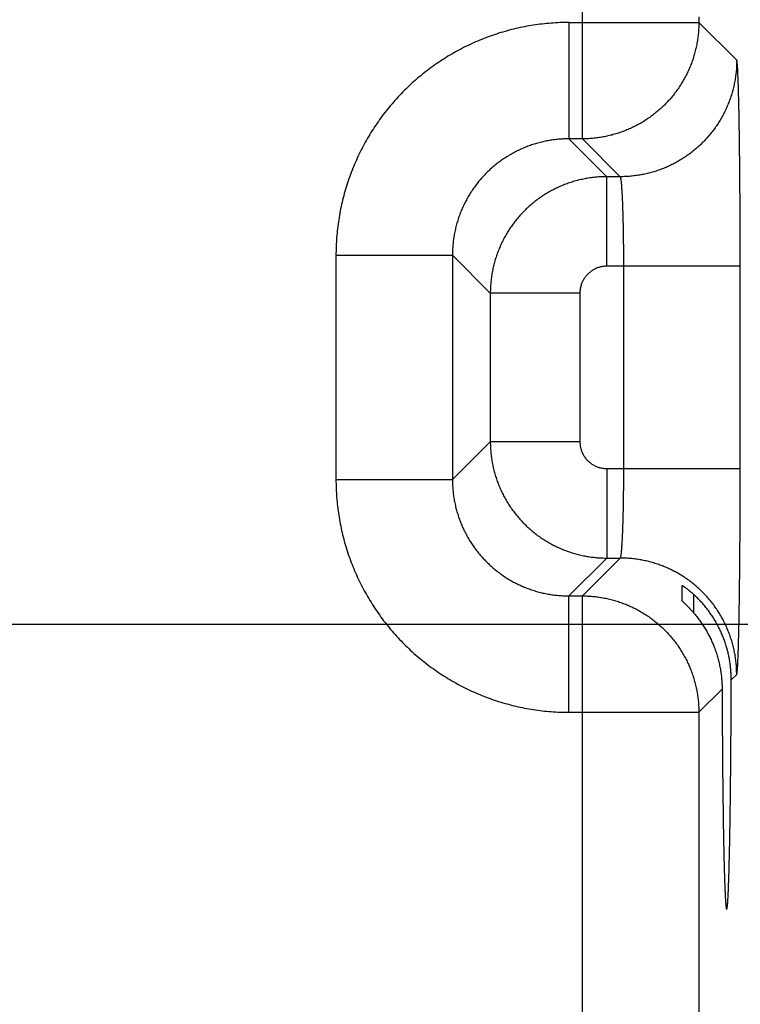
# Model space of a CAD drawing. Header units: inches. Extents: x 0 to 34, y 0 to 22.
# Tile 52 of 80: x 17.968 to 18.451, y 15.897 to 16.557. Entities that reach past the tile are written whole.
import ezdxf

# ---------------------------------------------------------------- set-up
doc = ezdxf.new("R2010")
doc.units = ezdxf.units.IN
doc.header["$LTSCALE"] = 1.87
doc.header["$MEASUREMENT"] = 0
doc.layers.get('0').update_dxf_attribs({"linetype": 'CONTINUOUS'})
doc.layers.add('DIMENSIONS', color=7, linetype='CONTINUOUS')
doc.styles.get("Standard").update_dxf_attribs({"font": 'txt', "width": 0.8})
doc.dimstyles.new('DIMSTYLE_1', dxfattribs={"dimtxt": 0.125, "dimasz": 0.18, "dimexe": 0.18, "dimexo": 0.0625, "dimgap": 0.09, "dimtad": 0, "dimtih": 1, "dimtoh": 1, "dimdec": 3, "dimzin": 4, "dimdsep": 46, "dimtxsty": 'STANDARD', "dimblk": '_FILLED', "dimblk1": '_FILLED', "dimblk2": '_FILLED', "dimcen": 0.09, "dimadec": 0, "dimazin": 0, "dimtp": 0.01, "dimtm": 0.01, "dimtfac": 1, "dimtdec": 3, "dimtofl": 0, "dimtmove": 0, "dimatfit": 3, "dimldrblk": '_FILLED', "dimfxl": 1, "dimtolj": 1, "dimtzin": 4, "dimarcsym": 0})

# ---------------------------------------------------------------- blocks, each defined once
blk = doc.blocks.new('*D4')
at = {"layer": 'DIMENSIONS', "color": 2, "linetype": 'CONTINUOUS'}
blk.add_line((17.71474, 16.15208), (19.28487, 16.15208), dxfattribs=at)
at = {"layer": 'DIMENSIONS', "color": 2, "linetype": 'CONTINUOUS', "width": 0.8}
for s, p in [('[', (19.87237, 16.08958)), (']', (20.47237, 16.08958)), ('.739', (19.34737, 16.08958)), ('18.77', (19.97237, 16.08958))]:
    blk.add_text(s, height=0.125, dxfattribs=at).set_placement(p)
blk = doc.blocks.new('_FILLED')
at = {"color": 0, "linetype": 'BYBLOCK'}
blk.add_solid([(0, 0), (-1, 0.1736), (-1, -0.1736)], dxfattribs=at)
blk = doc.blocks.new('*D5')
at = {"layer": 'DIMENSIONS', "color": 2, "linetype": 'CONTINUOUS'}
blk.add_line((17.71474, 15.22208), (19.28459, 15.22208), dxfattribs=at)
at = {"layer": 'DIMENSIONS', "color": 2, "linetype": 'CONTINUOUS', "width": 0.8}
for s, p in [('[', (19.97209, 15.15958)), (']', (20.57209, 15.15958)), ('1.669', (19.34709, 15.15958)), ('42.39', (20.07209, 15.15958))]:
    blk.add_text(s, height=0.125, dxfattribs=at).set_placement(p)
blk = doc.blocks.new('*D6')
at = {"layer": 'DIMENSIONS', "color": 2, "linetype": 'CONTINUOUS'}
blk.add_line((17.71474, 14.29208), (19.2843, 14.29208), dxfattribs=at)
at = {"layer": 'DIMENSIONS', "color": 2, "linetype": 'CONTINUOUS', "width": 0.8}
for s, p in [('[', (19.9718, 14.22958)), (']', (20.5718, 14.22958)), ('2.599', (19.3468, 14.22958)), ('66.01', (20.0718, 14.22958))]:
    blk.add_text(s, height=0.125, dxfattribs=at).set_placement(p)
blk = doc.blocks.new('*D7')
at = {"layer": 'DIMENSIONS', "color": 2, "linetype": 'CONTINUOUS'}
blk.add_line((17.71474, 13.36208), (19.28402, 13.36208), dxfattribs=at)
at = {"layer": 'DIMENSIONS', "color": 2, "linetype": 'CONTINUOUS', "width": 0.8}
for s, p in [('[', (19.97152, 13.29958)), (']', (20.57152, 13.29958)), ('3.529', (19.34652, 13.29958)), ('89.64', (20.07152, 13.29958))]:
    blk.add_text(s, height=0.125, dxfattribs=at).set_placement(p)
blk = doc.blocks.new('*D8')
at = {"layer": 'DIMENSIONS', "color": 2, "linetype": 'CONTINUOUS'}
blk.add_line((18.03939, 12.68508), (19.28381, 12.68508), dxfattribs=at)
at = {"layer": 'DIMENSIONS', "color": 2, "linetype": 'CONTINUOUS', "width": 0.8}
for s, p in [('[', (19.97131, 12.62258)), (']', (20.67131, 12.62258)), ('4.206', (19.34631, 12.62258)), ('106.83', (20.07131, 12.62258))]:
    blk.add_text(s, height=0.125, dxfattribs=at).set_placement(p)

msp = doc.modelspace()

# ---------------------------------------------------------------- linework, layer by layer
at = {"color": 7, "linetype": 'CONTINUOUS'}
for p, q in [((18.34516, 16.47723), (18.34516, 16.63694)), ((18.33613, 16.55521), (18.33613, 16.47723)), ((18.33613, 16.55521), (18.42314, 16.55521)), ((18.42314, 16.55895), (18.42314, 16.55521)), ((18.44851, 16.52985), (18.42314, 16.55521)), ((18.34516, 16.47723), (18.33613, 16.47723)), ((18.33613, 16.47723), (18.3615, 16.45186)), ((18.37053, 16.45186), (18.34516, 16.47723)), ((18.3615, 16.39187), (18.3615, 16.45186)), ((18.37053, 16.45186), (18.3615, 16.45186)), ((18.18016, 16.39924), (18.18016, 16.24893)), ((18.18016, 16.39924), (18.25814, 16.39924)), ((18.25814, 16.39924), (18.25814, 16.24893)), ((18.25814, 16.39924), (18.28351, 16.37387)), ((18.45088, 16.39187), (18.3615, 16.39187)), ((18.37289, 16.2563), (18.37289, 16.39187)), ((18.45088, 16.2563), (18.45088, 16.39187)), ((18.28351, 16.37387), (18.28351, 16.2743)), ((18.3435, 16.37387), (18.28351, 16.37387)), ((18.3435, 16.37387), (18.3435, 16.2743)), ((18.25814, 16.24893), (18.28351, 16.2743)), ((18.3435, 16.2743), (18.28351, 16.2743)), ((18.3615, 16.2563), (18.3615, 16.19631)), ((18.3615, 16.2563), (18.45088, 16.2563)), ((18.18016, 16.24893), (18.25814, 16.24893)), ((18.33613, 16.17094), (18.3615, 16.19631)), ((18.34516, 16.17094), (18.37053, 16.19631)), ((18.3615, 16.19631), (18.37053, 16.19631)), ((18.41192, 16.16769), (18.41192, 16.17798)), ((18.41966, 16.17201), (18.41966, 16.15964)), ((18.33613, 16.09295), (18.33613, 16.17094)), ((18.33613, 16.17094), (18.34516, 16.17094)), ((18.34516, 15.54723), (18.34516, 16.17094)), ((18.44486, 16.11466), (18.44851, 16.11832)), ((18.42314, 16.09295), (18.43875, 16.10855)), ((18.33613, 16.09295), (18.42314, 16.09295)), ((18.42314, 16.09295), (18.42314, 15.62521))]:
    msp.add_line(p, q, dxfattribs=at)
for points, knots in [([(18.33613, 16.55521), (18.33414, 16.55521), (18.33016, 16.55514), (18.32419, 16.55479), (18.31824, 16.55422), (18.31231, 16.55342), (18.30642, 16.5524), (18.30058, 16.55115), (18.29479, 16.54968), (18.28905, 16.54798), (18.28339, 16.54607), (18.2778, 16.54394), (18.2723, 16.5416), (18.26689, 16.53905), (18.26158, 16.53629), (18.25639, 16.53334), (18.25131, 16.53018), (18.24636, 16.52684), (18.24154, 16.52331), (18.23686, 16.5196), (18.23232, 16.5157), (18.22793, 16.51164), (18.22371, 16.50742), (18.21965, 16.50303), (18.21576, 16.49849), (18.21204, 16.49381), (18.20851, 16.48899), (18.20517, 16.48403), (18.20202, 16.47895), (18.19906, 16.47375), (18.19631, 16.46845), (18.19376, 16.46304), (18.19142, 16.45754), (18.18929, 16.45195), (18.18738, 16.44628), (18.18569, 16.44055), (18.18421, 16.43476), (18.18297, 16.42891), (18.18194, 16.42302), (18.18114, 16.4171), (18.18057, 16.41115), (18.18023, 16.4052), (18.18016, 16.40122), (18.18016, 16.39924)], [0, 0, 0, 0, 0.024385, 0.048782, 0.073183, 0.097584, 0.121978, 0.146366, 0.170753, 0.195142, 0.219541, 0.243952, 0.268362, 0.292759, 0.317145, 0.34153, 0.36592, 0.390311, 0.4147, 0.439087, 0.463472, 0.48786, 0.512255, 0.536655, 0.561049, 0.585432, 0.609818, 0.634218, 0.658621, 0.683012, 0.707393, 0.731782, 0.756188, 0.780599, 0.805004, 0.829401, 0.853789, 0.878175, 0.902566, 0.926961, 0.951343, 0.975695, 1, 1, 1, 1]), ([(18.42314, 16.55521), (18.42314, 16.55405), (18.42309, 16.55171), (18.42285, 16.54822), (18.42246, 16.54474), (18.42191, 16.54129), (18.42121, 16.53786), (18.42035, 16.53446), (18.41935, 16.53111), (18.41819, 16.5278), (18.41688, 16.52456), (18.41544, 16.52137), (18.41385, 16.51825), (18.41212, 16.5152), (18.41025, 16.51224), (18.40826, 16.50936), (18.40614, 16.50658), (18.40389, 16.50389), (18.40153, 16.50131), (18.39906, 16.49883), (18.39647, 16.49647), (18.39378, 16.49422), (18.391, 16.4921), (18.38812, 16.49011), (18.38516, 16.48825), (18.38211, 16.48652), (18.37899, 16.48493), (18.3758, 16.48348), (18.37256, 16.48218), (18.36925, 16.48102), (18.3659, 16.48001), (18.3625, 16.47916), (18.35907, 16.47846), (18.35562, 16.47791), (18.35214, 16.47752), (18.34865, 16.47728), (18.34632, 16.47723), (18.34516, 16.47723)], [0, 0, 0, 0, 0.028572, 0.057143, 0.085716, 0.114289, 0.142862, 0.171435, 0.200009, 0.228583, 0.257158, 0.285732, 0.314307, 0.342882, 0.371457, 0.400033, 0.428608, 0.457184, 0.485759, 0.514335, 0.542911, 0.571486, 0.600061, 0.628636, 0.65721, 0.685786, 0.714361, 0.742935, 0.771508, 0.80008, 0.828652, 0.857229, 0.885804, 0.914368, 0.942921, 0.971462, 1, 1, 1, 1]), ([(18.44851, 16.52985), (18.44851, 16.52868), (18.44846, 16.52635), (18.44822, 16.52285), (18.44783, 16.51938), (18.44728, 16.51592), (18.44658, 16.51249), (18.44572, 16.50909), (18.44472, 16.50574), (18.44356, 16.50244), (18.44226, 16.49919), (18.44081, 16.496), (18.43922, 16.49288), (18.43749, 16.48984), (18.43563, 16.48687), (18.43363, 16.484), (18.43151, 16.48121), (18.42927, 16.47852), (18.42691, 16.47594), (18.42443, 16.47347), (18.42185, 16.4711), (18.41916, 16.46886), (18.41637, 16.46674), (18.4135, 16.46474), (18.41053, 16.46288), (18.40749, 16.46115), (18.40437, 16.45956), (18.40118, 16.45812), (18.39793, 16.45681), (18.39463, 16.45566), (18.39128, 16.45465), (18.38788, 16.45379), (18.38445, 16.45309), (18.381, 16.45254), (18.37752, 16.45215), (18.37403, 16.45191), (18.37169, 16.45186), (18.37053, 16.45186)], [0, 0, 0, 0, 0.028569, 0.057138, 0.085708, 0.114278, 0.142849, 0.17142, 0.199991, 0.228563, 0.257135, 0.285707, 0.314279, 0.342852, 0.371424, 0.399997, 0.42857, 0.457143, 0.485716, 0.514289, 0.542862, 0.571435, 0.600008, 0.628581, 0.657153, 0.685725, 0.714297, 0.742869, 0.771441, 0.800012, 0.828583, 0.857153, 0.885723, 0.914293, 0.942862, 0.971431, 1, 1, 1, 1]), ([(18.45088, 16.39187), (18.45088, 16.39364), (18.45088, 16.3972), (18.45087, 16.40253), (18.45087, 16.40786), (18.45085, 16.41316), (18.45084, 16.41844), (18.45082, 16.42367), (18.45079, 16.42886), (18.45077, 16.43399), (18.45074, 16.43906), (18.4507, 16.44406), (18.45067, 16.44898), (18.45063, 16.45381), (18.45058, 16.45855), (18.45053, 16.46319), (18.45049, 16.46772), (18.45043, 16.47213), (18.45038, 16.47643), (18.45032, 16.4806), (18.45026, 16.48463), (18.45019, 16.48853), (18.45013, 16.49228), (18.45006, 16.49587), (18.44998, 16.49931), (18.44991, 16.50259), (18.44983, 16.5057), (18.44976, 16.50864), (18.44968, 16.5114), (18.4496, 16.51399), (18.44951, 16.51638), (18.44943, 16.51859), (18.44934, 16.52061), (18.44925, 16.52244), (18.44917, 16.52407), (18.44908, 16.5255), (18.44899, 16.52672), (18.4489, 16.52775), (18.44881, 16.52856), (18.44872, 16.52918), (18.44863, 16.52958), (18.44857, 16.52979), (18.44851, 16.52985)], [0, 0, 0, 0, 0.038639, 0.0773, 0.115898, 0.154348, 0.19257, 0.230494, 0.268073, 0.305267, 0.342015, 0.378249, 0.413904, 0.448929, 0.483272, 0.516885, 0.549721, 0.581733, 0.61287, 0.64308, 0.672317, 0.700542, 0.727716, 0.753794, 0.778732, 0.802491, 0.825039, 0.846347, 0.866381, 0.885106, 0.902493, 0.918521, 0.933173, 0.946421, 0.95824, 0.96861, 0.977521, 0.984966, 0.990934, 0.995418, 0.998422, 1, 1, 1, 1]), ([(18.33613, 16.47723), (18.33497, 16.47723), (18.33263, 16.47718), (18.32913, 16.47694), (18.32565, 16.47655), (18.32219, 16.476), (18.31875, 16.4753), (18.31536, 16.47444), (18.312, 16.47344), (18.30869, 16.47228), (18.30545, 16.47098), (18.30226, 16.46953), (18.29914, 16.46794), (18.2961, 16.46621), (18.29314, 16.46435), (18.29027, 16.46236), (18.28748, 16.46025), (18.2848, 16.45801), (18.28222, 16.45565), (18.27975, 16.45318), (18.27739, 16.45059), (18.27514, 16.44791), (18.27302, 16.44512), (18.27103, 16.44225), (18.26916, 16.43928), (18.26744, 16.43624), (18.26585, 16.43312), (18.2644, 16.42993), (18.26309, 16.42668), (18.26194, 16.42337), (18.26093, 16.42001), (18.26007, 16.41662), (18.25937, 16.41318), (18.25882, 16.40972), (18.25843, 16.40624), (18.2582, 16.40274), (18.25814, 16.40041), (18.25814, 16.39924)], [0, 0, 0, 0, 0.028597, 0.057199, 0.085802, 0.114402, 0.142998, 0.17159, 0.200176, 0.228755, 0.257326, 0.285887, 0.314437, 0.342976, 0.371504, 0.400026, 0.428546, 0.457068, 0.485595, 0.514129, 0.542671, 0.571222, 0.599782, 0.628349, 0.656921, 0.685497, 0.714075, 0.742656, 0.77124, 0.799827, 0.828415, 0.857005, 0.885598, 0.914193, 0.942793, 0.971395, 1, 1, 1, 1]), ([(18.3615, 16.45186), (18.36033, 16.45186), (18.358, 16.4518), (18.35451, 16.45157), (18.35103, 16.45117), (18.34757, 16.45063), (18.34414, 16.44992), (18.34074, 16.44907), (18.33739, 16.44806), (18.33408, 16.4469), (18.33083, 16.4456), (18.32764, 16.44415), (18.32453, 16.44256), (18.32148, 16.44083), (18.31852, 16.43897), (18.31565, 16.43697), (18.31286, 16.43485), (18.31018, 16.43261), (18.3076, 16.43025), (18.30512, 16.42778), (18.30276, 16.42519), (18.30052, 16.42251), (18.29839, 16.41972), (18.2964, 16.41684), (18.29454, 16.41388), (18.29281, 16.41083), (18.29122, 16.40771), (18.28977, 16.40452), (18.28846, 16.40127), (18.28731, 16.39797), (18.2863, 16.39461), (18.28545, 16.39122), (18.28474, 16.38779), (18.2842, 16.38433), (18.2838, 16.38086), (18.28357, 16.37737), (18.28351, 16.37503), (18.28351, 16.37387)], [0, 0, 0, 0, 0.028586, 0.057172, 0.085755, 0.114336, 0.142917, 0.1715, 0.20008, 0.228659, 0.257242, 0.285826, 0.3144, 0.342955, 0.371499, 0.400043, 0.428595, 0.457154, 0.485719, 0.514281, 0.542843, 0.571412, 0.599992, 0.628575, 0.657154, 0.685735, 0.714322, 0.74291, 0.77149, 0.800066, 0.828644, 0.857223, 0.885791, 0.914345, 0.942893, 0.971443, 1, 1, 1, 1]), ([(18.37289, 16.39187), (18.37289, 16.39284), (18.37289, 16.39477), (18.37288, 16.39768), (18.37287, 16.40056), (18.37285, 16.40343), (18.37282, 16.40627), (18.37279, 16.40907), (18.37276, 16.41184), (18.37271, 16.41456), (18.37267, 16.41723), (18.37262, 16.41983), (18.37256, 16.42237), (18.3725, 16.42484), (18.37243, 16.42723), (18.37236, 16.42954), (18.37228, 16.43175), (18.37221, 16.43388), (18.37212, 16.4359), (18.37203, 16.43782), (18.37194, 16.43964), (18.37185, 16.44134), (18.37175, 16.44292), (18.37165, 16.44439), (18.37155, 16.44573), (18.37144, 16.44695), (18.37133, 16.44803), (18.37122, 16.44898), (18.37111, 16.4498), (18.371, 16.45048), (18.37089, 16.45103), (18.37078, 16.45143), (18.37067, 16.4517), (18.37058, 16.45183), (18.37053, 16.45186)], [0, 0, 0, 0, 0.048389, 0.096657, 0.144691, 0.192381, 0.23962, 0.286302, 0.33232, 0.37757, 0.421943, 0.465325, 0.507605, 0.548675, 0.588436, 0.62681, 0.663723, 0.699086, 0.732815, 0.764822, 0.795029, 0.823375, 0.849802, 0.874244, 0.896638, 0.916927, 0.935064, 0.95101, 0.964734, 0.976214, 0.985439, 0.992415, 0.997194, 1, 1, 1, 1]), ([(18.3615, 16.39187), (18.36111, 16.39187), (18.36033, 16.39184), (18.35917, 16.39173), (18.35801, 16.39154), (18.35686, 16.39127), (18.35573, 16.39093), (18.35462, 16.39051), (18.35355, 16.39003), (18.35251, 16.38947), (18.3515, 16.38885), (18.35054, 16.38816), (18.34963, 16.38741), (18.34877, 16.38661), (18.34796, 16.38574), (18.34721, 16.38483), (18.34653, 16.38387), (18.3459, 16.38287), (18.34535, 16.38183), (18.34486, 16.38075), (18.34444, 16.37965), (18.3441, 16.37852), (18.34383, 16.37737), (18.34364, 16.3762), (18.34353, 16.37504), (18.3435, 16.37426), (18.3435, 16.37387)], [0, 0, 0, 0, 0.041209, 0.082654, 0.124271, 0.165999, 0.207783, 0.249565, 0.291302, 0.333007, 0.374707, 0.416423, 0.458157, 0.499901, 0.541649, 0.583392, 0.625119, 0.666826, 0.70854, 0.750291, 0.792097, 0.833909, 0.875666, 0.917308, 0.958775, 1, 1, 1, 1]), ([(18.28351, 16.2743), (18.28351, 16.27313), (18.28357, 16.27079), (18.2838, 16.2673), (18.2842, 16.26382), (18.28475, 16.26036), (18.28545, 16.25693), (18.28631, 16.25354), (18.28731, 16.25018), (18.28847, 16.24688), (18.28978, 16.24363), (18.29123, 16.24044), (18.29282, 16.23732), (18.29454, 16.23428), (18.2964, 16.23132), (18.2984, 16.22844), (18.30052, 16.22566), (18.30276, 16.22297), (18.30512, 16.22039), (18.3076, 16.21791), (18.31018, 16.21555), (18.31287, 16.21331), (18.31565, 16.21119), (18.31853, 16.20919), (18.32149, 16.20733), (18.32454, 16.2056), (18.32766, 16.20401), (18.33085, 16.20256), (18.3341, 16.20126), (18.3374, 16.2001), (18.34076, 16.1991), (18.34415, 16.19824), (18.34758, 16.19754), (18.35104, 16.19699), (18.35451, 16.1966), (18.358, 16.19636), (18.36034, 16.19631), (18.3615, 16.19631)], [0, 0, 0, 0, 0.028586, 0.057172, 0.085755, 0.114336, 0.142917, 0.1715, 0.20008, 0.228659, 0.257242, 0.285826, 0.3144, 0.342955, 0.371499, 0.400043, 0.428595, 0.457154, 0.485719, 0.514281, 0.542843, 0.571412, 0.599992, 0.628575, 0.657154, 0.685735, 0.714322, 0.74291, 0.77149, 0.800066, 0.828644, 0.857223, 0.885791, 0.914345, 0.942893, 0.971443, 1, 1, 1, 1]), ([(18.3435, 16.2743), (18.3435, 16.27391), (18.34353, 16.27313), (18.34364, 16.27196), (18.34383, 16.2708), (18.3441, 16.26965), (18.34444, 16.26852), (18.34486, 16.26742), (18.34534, 16.26634), (18.3459, 16.2653), (18.34652, 16.2643), (18.34721, 16.26334), (18.34796, 16.26242), (18.34876, 16.26156), (18.34963, 16.26076), (18.35054, 16.26001), (18.3515, 16.25932), (18.3525, 16.2587), (18.35354, 16.25814), (18.35462, 16.25765), (18.35572, 16.25724), (18.35686, 16.2569), (18.35801, 16.25663), (18.35917, 16.25644), (18.36033, 16.25632), (18.36111, 16.2563), (18.3615, 16.2563)], [0, 0, 0, 0, 0.041209, 0.082654, 0.124271, 0.165999, 0.207783, 0.249565, 0.291302, 0.333007, 0.374707, 0.416423, 0.458157, 0.499901, 0.541649, 0.583392, 0.625119, 0.666826, 0.70854, 0.750291, 0.792097, 0.833909, 0.875666, 0.917308, 0.958775, 1, 1, 1, 1]), ([(18.37053, 16.19631), (18.37058, 16.19633), (18.37067, 16.19646), (18.37078, 16.19673), (18.37089, 16.19714), (18.371, 16.19768), (18.37111, 16.19836), (18.37122, 16.19918), (18.37133, 16.20013), (18.37144, 16.20122), (18.37155, 16.20243), (18.37165, 16.20378), (18.37175, 16.20524), (18.37185, 16.20683), (18.37194, 16.20853), (18.37203, 16.21034), (18.37212, 16.21226), (18.37221, 16.21429), (18.37228, 16.21641), (18.37236, 16.21863), (18.37243, 16.22094), (18.3725, 16.22332), (18.37256, 16.22579), (18.37262, 16.22833), (18.37267, 16.23094), (18.37271, 16.23361), (18.37276, 16.23633), (18.37279, 16.23909), (18.37282, 16.2419), (18.37285, 16.24474), (18.37287, 16.2476), (18.37288, 16.25049), (18.37289, 16.25339), (18.37289, 16.25533), (18.37289, 16.2563)], [0, 0, 0, 0, 0.002806, 0.007585, 0.014561, 0.023786, 0.035266, 0.04899, 0.064936, 0.083073, 0.103362, 0.125756, 0.150198, 0.176625, 0.204971, 0.235178, 0.267186, 0.300914, 0.336277, 0.37319, 0.411564, 0.451325, 0.492395, 0.534675, 0.578057, 0.62243, 0.66768, 0.713698, 0.76038, 0.807619, 0.855309, 0.903343, 0.951611, 1, 1, 1, 1]), ([(18.44851, 16.11832), (18.44857, 16.11837), (18.44863, 16.11858), (18.44872, 16.11898), (18.44881, 16.1196), (18.4489, 16.12042), (18.44899, 16.12144), (18.44908, 16.12267), (18.44917, 16.1241), (18.44925, 16.12573), (18.44934, 16.12755), (18.44943, 16.12957), (18.44951, 16.13178), (18.4496, 16.13418), (18.44968, 16.13676), (18.44976, 16.13952), (18.44983, 16.14246), (18.44991, 16.14557), (18.44998, 16.14885), (18.45006, 16.15229), (18.45013, 16.15589), (18.45019, 16.15964), (18.45026, 16.16353), (18.45032, 16.16757), (18.45038, 16.17173), (18.45043, 16.17603), (18.45049, 16.18045), (18.45053, 16.18498), (18.45058, 16.18962), (18.45063, 16.19435), (18.45067, 16.19919), (18.4507, 16.20411), (18.45074, 16.20911), (18.45077, 16.21418), (18.45079, 16.21931), (18.45082, 16.22449), (18.45084, 16.22973), (18.45085, 16.235), (18.45087, 16.24031), (18.45087, 16.24563), (18.45088, 16.25096), (18.45088, 16.25452), (18.45088, 16.2563)], [0, 0, 0, 0, 0.001578, 0.004582, 0.009066, 0.015034, 0.022479, 0.03139, 0.04176, 0.053579, 0.066827, 0.081479, 0.097507, 0.114894, 0.133619, 0.153653, 0.174961, 0.197509, 0.221268, 0.246206, 0.272284, 0.299458, 0.327683, 0.35692, 0.38713, 0.418267, 0.450279, 0.483115, 0.516728, 0.551071, 0.586096, 0.621751, 0.657985, 0.694733, 0.731926, 0.769506, 0.80743, 0.845652, 0.884102, 0.9227, 0.961361, 1, 1, 1, 1]), ([(18.18016, 16.24893), (18.18016, 16.24694), (18.18023, 16.24295), (18.18058, 16.23698), (18.18115, 16.23103), (18.18195, 16.22511), (18.18297, 16.21922), (18.18422, 16.21337), (18.1857, 16.20758), (18.18739, 16.20185), (18.1893, 16.19618), (18.19143, 16.19059), (18.19377, 16.18509), (18.19632, 16.17968), (18.19908, 16.17438), (18.20203, 16.16918), (18.20519, 16.16411), (18.20853, 16.15915), (18.21206, 16.15433), (18.21578, 16.14965), (18.21967, 16.14511), (18.22373, 16.14073), (18.22796, 16.1365), (18.23234, 16.13244), (18.23688, 16.12855), (18.24156, 16.12484), (18.24639, 16.12131), (18.25134, 16.11796), (18.25642, 16.11481), (18.26162, 16.11185), (18.26692, 16.1091), (18.27233, 16.10655), (18.27783, 16.10421), (18.28342, 16.10209), (18.28909, 16.10017), (18.29482, 16.09848), (18.30061, 16.09701), (18.30646, 16.09576), (18.31235, 16.09474), (18.31827, 16.09394), (18.32422, 16.09337), (18.33017, 16.09303), (18.33415, 16.09295), (18.33613, 16.09295)], [0, 0, 0, 0, 0.024385, 0.048782, 0.073183, 0.097584, 0.121978, 0.146366, 0.170753, 0.195142, 0.219541, 0.243952, 0.268362, 0.292759, 0.317145, 0.34153, 0.36592, 0.390311, 0.4147, 0.439087, 0.463472, 0.48786, 0.512255, 0.536655, 0.561049, 0.585432, 0.609818, 0.634218, 0.658621, 0.683012, 0.707393, 0.731782, 0.756188, 0.780599, 0.805004, 0.829401, 0.853789, 0.878175, 0.902566, 0.926961, 0.951343, 0.975695, 1, 1, 1, 1]), ([(18.25814, 16.24893), (18.25814, 16.24776), (18.2582, 16.24542), (18.25843, 16.24193), (18.25882, 16.23844), (18.25937, 16.23498), (18.26007, 16.23155), (18.26093, 16.22815), (18.26194, 16.22479), (18.26309, 16.22149), (18.2644, 16.21824), (18.26584, 16.21505), (18.26743, 16.21193), (18.26916, 16.20889), (18.27102, 16.20593), (18.27301, 16.20306), (18.27513, 16.20028), (18.27737, 16.19759), (18.27972, 16.19501), (18.2822, 16.19254), (18.28478, 16.19018), (18.28746, 16.18794), (18.29025, 16.18582), (18.29312, 16.18382), (18.29609, 16.18196), (18.29913, 16.18023), (18.30225, 16.17864), (18.30544, 16.17719), (18.30869, 16.17589), (18.312, 16.17473), (18.31536, 16.17372), (18.31875, 16.17287), (18.32219, 16.17216), (18.32565, 16.17162), (18.32913, 16.17123), (18.33263, 16.17099), (18.33496, 16.17094), (18.33613, 16.17094)], [0, 0, 0, 0, 0.028597, 0.057199, 0.085802, 0.114402, 0.142998, 0.17159, 0.200176, 0.228755, 0.257326, 0.285887, 0.314437, 0.342976, 0.371504, 0.400026, 0.428546, 0.457068, 0.485595, 0.514129, 0.542671, 0.571222, 0.599782, 0.628349, 0.656921, 0.685497, 0.714075, 0.742656, 0.77124, 0.799827, 0.828415, 0.857005, 0.885598, 0.914193, 0.942793, 0.971395, 1, 1, 1, 1]), ([(18.44851, 16.11832), (18.44851, 16.11949), (18.44846, 16.12182), (18.44822, 16.12531), (18.44783, 16.12879), (18.44728, 16.13225), (18.44658, 16.13568), (18.44572, 16.13907), (18.44472, 16.14242), (18.44356, 16.14573), (18.44226, 16.14898), (18.44081, 16.15216), (18.43922, 16.15528), (18.43749, 16.15833), (18.43563, 16.16129), (18.43363, 16.16417), (18.43151, 16.16695), (18.42927, 16.16964), (18.42691, 16.17222), (18.42443, 16.1747), (18.42185, 16.17706), (18.41916, 16.17931), (18.41637, 16.18143), (18.4135, 16.18342), (18.41053, 16.18528), (18.40749, 16.18701), (18.40437, 16.1886), (18.40118, 16.19005), (18.39793, 16.19135), (18.39463, 16.19251), (18.39128, 16.19352), (18.38788, 16.19437), (18.38445, 16.19508), (18.381, 16.19563), (18.37752, 16.19602), (18.37403, 16.19625), (18.37169, 16.19631), (18.37053, 16.19631)], [0, 0, 0, 0, 0.028569, 0.057138, 0.085708, 0.114278, 0.142849, 0.17142, 0.199991, 0.228563, 0.257135, 0.285707, 0.314279, 0.342852, 0.371424, 0.399997, 0.42857, 0.457143, 0.485716, 0.514289, 0.542862, 0.571435, 0.600008, 0.628581, 0.657153, 0.685725, 0.714297, 0.742869, 0.771441, 0.800012, 0.828583, 0.857153, 0.885723, 0.914293, 0.942862, 0.971431, 1, 1, 1, 1]), ([(18.41192, 16.17798), (18.41192, 16.17799), (18.41196, 16.17798), (18.41201, 16.17796), (18.41212, 16.1779), (18.41226, 16.17781), (18.41246, 16.17769), (18.41269, 16.17754), (18.41298, 16.17734), (18.41331, 16.17712), (18.41369, 16.17685), (18.41412, 16.17655), (18.41459, 16.1762), (18.4151, 16.17581), (18.41566, 16.17538), (18.41626, 16.17491), (18.41689, 16.1744), (18.41755, 16.17385), (18.41824, 16.17327), (18.41894, 16.17265), (18.41942, 16.17222), (18.41966, 16.17201)], [0, 0, 0, 0, 0.002043, 0.00875, 0.020651, 0.03802, 0.061038, 0.089911, 0.124836, 0.165853, 0.213151, 0.266678, 0.326458, 0.392405, 0.464281, 0.541949, 0.624938, 0.712925, 0.805157, 0.901098, 1, 1, 1, 1]), ([(18.44129, 16.13808), (18.44097, 16.13913), (18.44026, 16.14121), (18.43907, 16.14429), (18.43775, 16.14733), (18.43628, 16.15033), (18.43467, 16.15329), (18.43293, 16.15618), (18.43105, 16.15902), (18.42903, 16.16179), (18.42688, 16.16448), (18.4246, 16.16709), (18.4222, 16.16961), (18.42052, 16.17122), (18.41966, 16.17201)], [0, 0, 0, 0, 0.080698, 0.161826, 0.243355, 0.325392, 0.407915, 0.490983, 0.574605, 0.658738, 0.743414, 0.828521, 0.914076, 1, 1, 1, 1]), ([(18.34516, 16.17094), (18.34632, 16.17094), (18.34866, 16.17089), (18.35215, 16.17065), (18.35563, 16.17026), (18.35909, 16.16971), (18.36251, 16.169), (18.36591, 16.16815), (18.36926, 16.16714), (18.37257, 16.16598), (18.37582, 16.16468), (18.379, 16.16323), (18.38212, 16.16164), (18.38517, 16.15991), (18.38813, 16.15805), (18.39101, 16.15605), (18.39379, 16.15393), (18.39648, 16.15169), (18.39907, 16.14933), (18.40154, 16.14685), (18.4039, 16.14427), (18.40615, 16.14158), (18.40827, 16.13879), (18.41026, 16.13592), (18.41212, 16.13295), (18.41385, 16.12991), (18.41544, 16.12679), (18.41689, 16.1236), (18.41819, 16.12035), (18.41935, 16.11705), (18.42036, 16.11369), (18.42121, 16.1103), (18.42192, 16.10687), (18.42246, 16.10341), (18.42286, 16.09994), (18.42309, 16.09645), (18.42314, 16.09412), (18.42314, 16.09295)], [0, 0, 0, 0, 0.028572, 0.057143, 0.085716, 0.114289, 0.142862, 0.171435, 0.200009, 0.228583, 0.257158, 0.285732, 0.314307, 0.342882, 0.371457, 0.400033, 0.428608, 0.457184, 0.485759, 0.514335, 0.542911, 0.571486, 0.600061, 0.628636, 0.65721, 0.685786, 0.714361, 0.742935, 0.771508, 0.80008, 0.828652, 0.857229, 0.885804, 0.914368, 0.942921, 0.971462, 1, 1, 1, 1]), ([(18.41966, 16.15964), (18.41942, 16.15992), (18.41895, 16.16045), (18.41825, 16.16123), (18.41757, 16.16197), (18.41693, 16.16267), (18.41631, 16.16331), (18.41572, 16.16391), (18.41518, 16.16446), (18.41468, 16.16496), (18.41422, 16.16542), (18.4138, 16.16582), (18.41343, 16.16618), (18.4131, 16.1665), (18.41281, 16.16678), (18.41257, 16.16701), (18.41237, 16.16721), (18.4122, 16.16737), (18.41208, 16.16749), (18.41199, 16.16758), (18.41195, 16.16764), (18.41192, 16.16768), (18.41192, 16.16769)], [0, 0, 0, 0, 0.097524, 0.191499, 0.281267, 0.366347, 0.446668, 0.521729, 0.591081, 0.654627, 0.712528, 0.764678, 0.811089, 0.851952, 0.887421, 0.917591, 0.942698, 0.962933, 0.978567, 0.989791, 0.99685, 1, 1, 1, 1]), ([(18.41966, 16.15964), (18.42036, 16.15883), (18.42173, 16.15717), (18.42368, 16.15461), (18.42551, 16.15199), (18.42722, 16.1493), (18.42882, 16.14657), (18.4303, 16.14378), (18.43166, 16.14096), (18.43249, 16.13904), (18.43288, 16.13808)], [0, 0, 0, 0, 0.127219, 0.253841, 0.379779, 0.505138, 0.629854, 0.753882, 0.877304, 1, 1, 1, 1]), ([(18.43288, 16.13808), (18.43331, 16.13703), (18.43412, 16.13492), (18.4352, 16.1317), (18.43614, 16.12845), (18.43693, 16.12518), (18.43759, 16.12189), (18.4381, 16.11857), (18.43846, 16.11524), (18.43869, 16.1119), (18.43874, 16.10967), (18.43875, 16.10855)], [0, 0, 0, 0, 0.112456, 0.224401, 0.335824, 0.446881, 0.557725, 0.668326, 0.778834, 0.889403, 1, 1, 1, 1]), ([(18.44486, 16.11466), (18.44486, 16.11566), (18.44483, 16.11764), (18.44466, 16.1206), (18.44439, 16.12356), (18.444, 16.1265), (18.4435, 16.12943), (18.44288, 16.13233), (18.44215, 16.13522), (18.44159, 16.13713), (18.44129, 16.13808)], [0, 0, 0, 0, 0.125074, 0.249956, 0.374653, 0.499371, 0.624165, 0.749095, 0.874369, 1, 1, 1, 1]), ([(18.44179, 15.96096), (18.44181, 15.96096), (18.44192, 15.96097), (18.44198, 15.96132), (18.44211, 15.96175), (18.44221, 15.96252), (18.44232, 15.96348), (18.44243, 15.96471), (18.44254, 15.96617), (18.44265, 15.96788), (18.44276, 15.96982), (18.44287, 15.972), (18.44298, 15.97441), (18.44308, 15.97705), (18.44319, 15.97991), (18.44329, 15.983), (18.44339, 15.9863), (18.44349, 15.98982), (18.44358, 15.99354), (18.44368, 15.99746), (18.44377, 16.00158), (18.44385, 16.00589), (18.44394, 16.01039), (18.44402, 16.01506), (18.4441, 16.01991), (18.44417, 16.02492), (18.44425, 16.03009), (18.44431, 16.03541), (18.44438, 16.04087), (18.44444, 16.04647), (18.4445, 16.0522), (18.44455, 16.05804), (18.4446, 16.064), (18.44465, 16.07007), (18.44469, 16.07622), (18.44473, 16.08247), (18.44476, 16.08879), (18.44479, 16.09518), (18.44482, 16.10163), (18.44484, 16.10813), (18.44485, 16.11248), (18.44486, 16.11466)], [0, 0, 0, 0, 0.000352, 0.00208, 0.005331, 0.010155, 0.016561, 0.024544, 0.034098, 0.04521, 0.057865, 0.072049, 0.087737, 0.104915, 0.123552, 0.143627, 0.165112, 0.187971, 0.212183, 0.237701, 0.264502, 0.29254, 0.321778, 0.352181, 0.383693, 0.416288, 0.449902, 0.484503, 0.520035, 0.556447, 0.593698, 0.631719, 0.670477, 0.7099, 0.749945, 0.790554, 0.83166, 0.873224, 0.915166, 0.95745, 1, 1, 1, 1]), ([(18.43875, 16.10855), (18.43875, 16.10638), (18.43877, 16.10206), (18.43879, 16.09561), (18.43882, 16.08921), (18.43886, 16.08288), (18.43889, 16.07664), (18.43894, 16.07047), (18.43898, 16.0644), (18.43903, 16.05844), (18.43909, 16.05258), (18.43914, 16.04685), (18.4392, 16.04124), (18.43927, 16.03577), (18.43934, 16.03044), (18.43941, 16.02526), (18.43948, 16.02023), (18.43956, 16.01538), (18.43964, 16.01069), (18.43973, 16.00618), (18.43982, 16.00186), (18.43991, 15.99773), (18.44, 15.99379), (18.44009, 15.99006), (18.44019, 15.98653), (18.44029, 15.98321), (18.44039, 15.98011), (18.4405, 15.97723), (18.4406, 15.97458), (18.44071, 15.97215), (18.44082, 15.96996), (18.44093, 15.968), (18.44104, 15.96628), (18.44115, 15.9648), (18.44126, 15.96356), (18.44138, 15.96257), (18.44147, 15.9618), (18.44161, 15.96134), (18.44165, 15.96099), (18.44177, 15.96096), (18.44179, 15.96096)], [0, 0, 0, 0, 0.044049, 0.087764, 0.131066, 0.173917, 0.216236, 0.257982, 0.299086, 0.339489, 0.379147, 0.417986, 0.455972, 0.493034, 0.529133, 0.564214, 0.598222, 0.631124, 0.662856, 0.69339, 0.722673, 0.750668, 0.777338, 0.802637, 0.826543, 0.849009, 0.870015, 0.889525, 0.907513, 0.923958, 0.93883, 0.952118, 0.963796, 0.973853, 0.982277, 0.989056, 0.994189, 0.997682, 0.999582, 1, 1, 1, 1])]:
    msp.add_open_spline(points, degree=3, knots=knots, dxfattribs=at)

# ---------------------------------------------------------------- dimensions: what is measured, and where the dimension line sits
at = {"layer": 'DIMENSIONS', "color": 2, "linetype": 'CONTINUOUS'}
for feature_location, offset, origin, picture, middle in [((17.71474, 16.15208), (1.57012, 0), (17.65224, 16.89108), '*D4', (19.95987, 16.15208)), ((17.71474, 15.22208), (1.56984, 0), (17.65224, 16.89108), '*D5', (20.00959, 15.22208)), ((17.71474, 14.29208), (1.56956, 0), (17.65224, 16.89108), '*D6', (20.0093, 14.29208)), ((17.71474, 13.36208), (1.56927, 0), (17.65224, 16.89108), '*D7', (20.00902, 13.36208)), ((18.03939, 12.68508), (1.24442, 0), (17.97689, 16.89108), '*D8', (20.05881, 12.68508))]:
    dim = msp.add_ordinate_dim(feature_location=feature_location, offset=offset, dtype=0, origin=origin, dimstyle='DIMSTYLE_1', dxfattribs=at)
    dim.commit()
    dim.dimension.update_dxf_attribs({"geometry": picture, "text_midpoint": middle})

doc.saveas('drawing.dxf')
